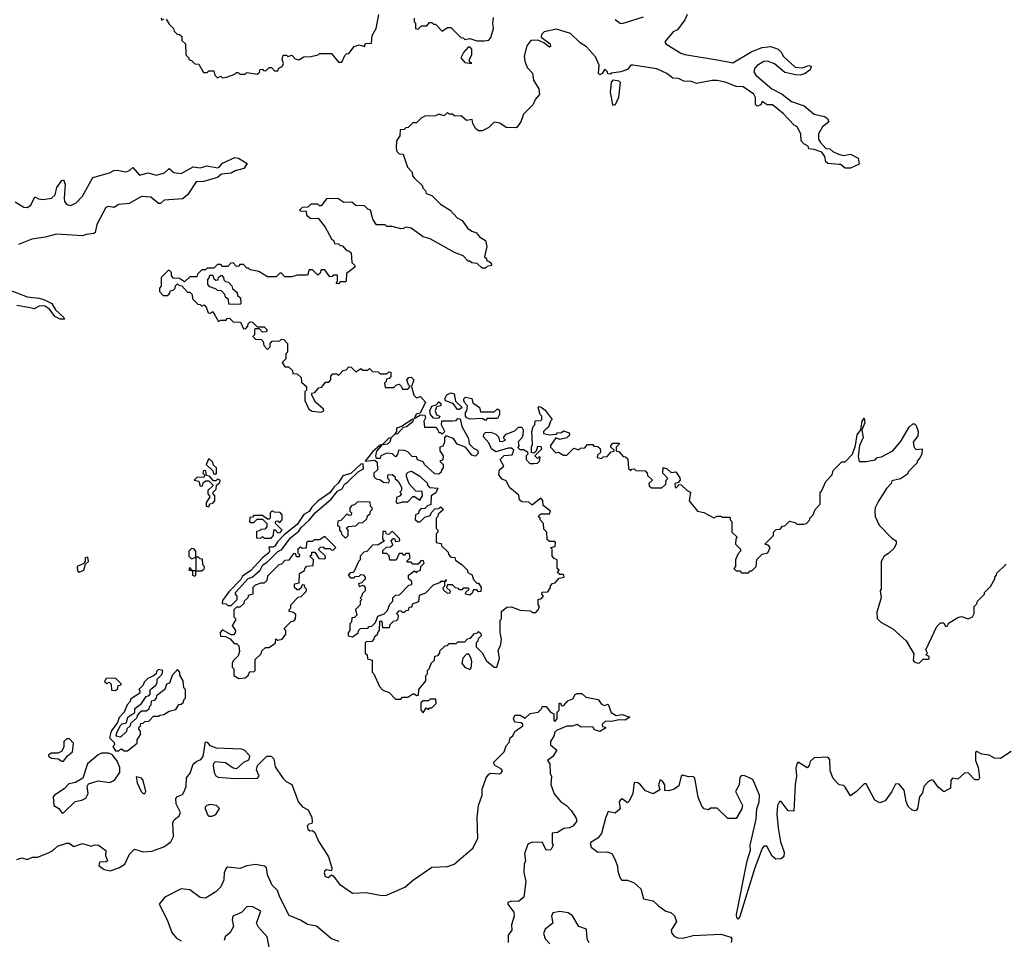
# Model space of a CAD drawing. Extents: x 2673234 to 2760940, y 830506 to 955455.
# Tile 59 of 62: x 2696582 to 2702274, y 935852 to 941165. Entities that reach past the tile are written whole.
import ezdxf

# ---------------------------------------------------------------- set-up
doc = ezdxf.new("R2010")
doc.units = 0

msp = doc.modelspace()

# ---------------------------------------------------------------- linework, layer by layer
at = {"layer": '0CON10XD'}
for points in [[(2697428.3, 941168.3), (2697445, 941140), (2697470, 941115), (2697475, 941100), (2697491.7, 941081.7), (2697505, 941080), (2697518.3, 941068.3), (2697520, 941045), (2697540, 941025), (2697543, 940963), (2697560, 940945), (2697560, 940935), (2697575, 940930), (2697595, 940910), (2697618.3, 940908.3), (2697645, 940860), (2697665, 940860), (2697675, 940870), (2697705, 940870), (2697710, 940845), (2697725, 940830), (2697745, 940840), (2697755, 940830), (2697777, 940833), (2697825, 940850), (2697835, 940860), (2697845, 940860), (2697855, 940850), (2697885, 940850), (2697895, 940860), (2697955, 940850), (2697968.3, 940861.7), (2697971.7, 940878.3), (2697985, 940880), (2697991.7, 940871.7), (2698005, 940870), (2698025, 940890), (2698038.3, 940888.3), (2698055, 940870), (2698075, 940870), (2698080, 940885), (2698100, 940895), (2698107, 940913), (2698100, 940935), (2698105, 940960), (2698125, 940960), (2698132.5, 940952.5), (2698155, 940960), (2698175, 940940), (2698195, 940932.5), (2698225, 940950), (2698265, 940952.5), (2698307.5, 940962.5), (2698315, 940970), (2698385, 940970), (2698425, 940920), (2698445, 940920), (2698461.7, 940958.3), (2698471.7, 940968.3), (2698485, 940970), (2698515, 941010), (2698545, 941020), (2698575, 941010), (2698581.7, 941028.3), (2698615, 941030), (2698620, 941075), (2698642.5, 941115), (2698658, 941195)], [(2700440, 941195), (2700426.7, 941165), (2700385, 941107.5), (2700360, 941095), (2700317.5, 941045), (2700312.5, 941035), (2700317.5, 941025), (2700405, 940972.5), (2700427.5, 940965), (2700625, 940930.6), (2700705, 940916.7), (2700815, 940981.2), (2700875, 941004), (2700925, 941010), (2700967.5, 940995), (2700986.1, 940976.1), (2700996.2, 940955), (2701065, 940891.9), (2701105, 940887.8), (2701145, 940900), (2701157.1, 940897.1), (2701152.5, 940875), (2701123.8, 940855), (2701095, 940845.6), (2701066.4, 940846.4), (2701005, 940860), (2700945, 940910.8), (2700905, 940926.5), (2700885, 940923.3), (2700845, 940900.6), (2700831.4, 940885), (2700826, 940865), (2700838.8, 940845), (2700930, 940765), (2700990, 940735), (2701045, 940692.5), (2701117.1, 940667.1), (2701175, 940620), (2701235, 940606.7), (2701252.5, 940595), (2701260, 940575), (2701223.6, 940546.4), (2701200, 940505), (2701200, 940475), (2701212.5, 940455), (2701241.7, 940421.7), (2701265, 940420), (2701283, 940403), (2701315, 940387.5), (2701345, 940380), (2701385, 940387.5), (2701430, 940365), (2701435, 940330), (2701385, 940307.5), (2701355, 940307.5), (2701328.3, 940328.3), (2701318.3, 940328.3), (2701254.2, 940334.2), (2701243.3, 940345), (2701236.7, 940375), (2701219.3, 940399.3), (2701175, 940416.2), (2701145, 940420), (2701140, 940435), (2701115, 940447.5), (2701100, 940465), (2701097.5, 940505), (2701076.4, 940546.4), (2701060, 940555), (2700995, 940622.5), (2700935, 940672.5), (2700903, 940673), (2700875, 940692.5), (2700866, 940674), (2700845, 940666.2), (2700835.9, 940675.9), (2700836.7, 940715), (2700826.7, 940735), (2700765, 940777.1), (2700725, 940780), (2700660, 940805), (2700613.9, 940813.9), (2700585, 940814), (2700495, 940796.7), (2700465, 940808.8), (2700420.7, 940810.7), (2700390, 940825), (2700358.3, 940828.3), (2700322.5, 940855), (2700265, 940882), (2700126.7, 940903.3), (2700115, 940902.5), (2700095, 940876.7), (2700056.4, 940863.6), (2700003, 940857), (2699995, 940850), (2699981.7, 940851.7), (2699980, 940865), (2699965, 940880), (2699950, 940855), (2699935, 940847.5), (2699927.5, 940855), (2699932.3, 940902.3), (2699910.5, 940950.5), (2699858.3, 941008.3), (2699822.5, 941032.5), (2699766.7, 941085), (2699685, 941110), (2699615, 941095.6), (2699599.3, 941080.7)], [(2697400, 941175), (2697401.7, 941161.7), (2697415, 941170)], [(2698862.5, 941175), (2698863, 941153), (2698870, 941145), (2698870, 941115), (2698885, 941110), (2698905, 941130), (2698935, 941130), (2698951.7, 941148.3), (2698965, 941150), (2698975, 941140), (2698985, 941140), (2699025, 941100), (2699055, 941120), (2699075, 941120), (2699131.7, 941061.7), (2699145, 941060), (2699155, 941050), (2699185, 941057.5), (2699223.9, 941043.9), (2699266.7, 941043.3), (2699295, 941047.5), (2699305, 941062.5), (2699320.8, 941115), (2699317.1, 941145), (2699321.1, 941178.9)], [(2700025, 941166.7), (2700052.5, 941145), (2700065, 941143.8), (2700188.6, 941181.4)], [(2699599.3, 941080.7), (2699596, 941065), (2699648.8, 941025), (2699650, 941010), (2699645, 941006.7), (2699611.4, 941031.4), (2699576.7, 941046.7), (2699536.7, 941045), (2699513.1, 941015), (2699499.2, 940955), (2699502, 940925), (2699515, 940890), (2699547, 940857), (2699552.5, 940815), (2699583.3, 940765), (2699586.4, 940733.6), (2699562.5, 940705), (2699550, 940675), (2699495, 940620), (2699480, 940575), (2699455, 940540), (2699395, 940543.3), (2699357, 940567), (2699325, 940572.5), (2699295, 940542.5), (2699256.4, 940523.6), (2699235, 940523.3), (2699218.8, 940535), (2699202.5, 940565), (2699198.3, 940588.3), (2699165, 940582.5), (2699135, 940610), (2699098.3, 940608.3), (2699085, 940620), (2699065, 940620), (2699055, 940630), (2699035, 940610), (2699005, 940620), (2698985, 940610), (2698925, 940607.5), (2698903, 940597), (2698875, 940570), (2698855, 940570), (2698828.3, 940541.7), (2698815, 940540), (2698805, 940530), (2698781.7, 940528.3), (2698780, 940495), (2698760, 940465), (2698757.5, 940425), (2698763, 940403), (2698775, 940390), (2698798.3, 940388.3), (2698823, 940313), (2698850, 940285), (2698853, 940263), (2698861.7, 940251.7), (2698910, 940205), (2698910, 940195), (2698927, 940177), (2698931.7, 940161.7), (2698965, 940150), (2699015, 940100), (2699070, 940065), (2699110.7, 940020.7), (2699140, 940005), (2699170.7, 939960.7), (2699195, 939942.5), (2699223, 939933), (2699240.7, 939910.7), (2699275, 939890), (2699282.5, 939855), (2699270, 939795), (2699280, 939785), (2699281.7, 939771.7), (2699295, 939770), (2699308.3, 939758.3), (2699310, 939745), (2699285, 939740), (2699275, 939730), (2699255, 939730), (2699227, 939757), (2699195, 939760), (2699185, 939770), (2699175, 939770), (2699145, 939800), (2699095, 939820), (2698955, 939900), (2698915, 939910), (2698845, 939960), (2698815, 939967.5), (2698801.7, 939958.3), (2698785, 939957.5), (2698735, 939970), (2698705, 939970), (2698695, 939980), (2698645, 939980), (2698623, 940013), (2698610, 940065), (2698595, 940070), (2698575, 940090), (2698525, 940092.5), (2698501.7, 940111.7), (2698455, 940110), (2698421.7, 940131.7), (2698355, 940130), (2698325, 940090), (2698315, 940090), (2698305, 940100), (2698265, 940100), (2698248.3, 940081.7), (2698215, 940080), (2698200, 940065), (2698205, 940060), (2698238.3, 940058.3), (2698240, 940035), (2698265, 940017.5), (2698308.3, 940018.3), (2698347, 939967), (2698385, 939900), (2698398.3, 939888.3), (2698401.7, 939871.7), (2698425, 939870), (2698435, 939860), (2698448.3, 939858.3), (2698471.7, 939831.7), (2698485, 939830), (2698498.3, 939818.3), (2698502.5, 939762.5), (2698520, 939745), (2698520, 939735), (2698471.7, 939698.3), (2698470, 939655), (2698465, 939650), (2698435, 939650), (2698425, 939640), (2698411.7, 939641.7), (2698420, 939655), (2698418.3, 939688.3), (2698395, 939690), (2698388.3, 939681.7), (2698375, 939680), (2698345, 939720), (2698325, 939720), (2698318.3, 939701.7), (2698305, 939690), (2698275, 939720), (2698255, 939720), (2698245, 939690), (2698185, 939690), (2698155, 939680), (2698115, 939680), (2698095, 939700), (2698085, 939700), (2698065, 939680), (2698015, 939680), (2697965, 939710), (2697915, 939720), (2697905, 939730), (2697895, 939730), (2697875, 939750), (2697855, 939750), (2697848.3, 939741.7), (2697835, 939740), (2697815, 939760), (2697801.7, 939758.3), (2697785, 939740), (2697755, 939740), (2697745, 939750), (2697725, 939750), (2697705, 939730), (2697665, 939730), (2697655, 939720), (2697635, 939720), (2697610, 939695), (2697605, 939680), (2697565, 939680), (2697535, 939650), (2697505, 939670), (2697471.7, 939671.7), (2697460, 939685), (2697460, 939705), (2697450, 939715), (2697441.7, 939718.3), (2697400, 939675), (2697400, 939625), (2697390, 939615), (2697390, 939595), (2697411.7, 939571.7), (2697438.3, 939571.7), (2697450, 939585), (2697451.7, 939598.3), (2697468.3, 939601.7), (2697480, 939615), (2697481.7, 939628.3), (2697495, 939640), (2697501.7, 939631.7), (2697518.3, 939628.3), (2697551.7, 939591.7), (2697565, 939590), (2697578.3, 939578.3), (2697581.7, 939551.7), (2697611.7, 939521.7), (2697625, 939520), (2697635, 939510), (2697648.3, 939518.3), (2697660, 939505), (2697671.7, 939471.7), (2697685, 939470), (2697698.3, 939478.3), (2697731.7, 939421.7), (2697745, 939430), (2697775, 939430), (2697781.7, 939438.3), (2697795, 939440), (2697815, 939420), (2697858.3, 939418.3), (2697875, 939380), (2697888.3, 939381.7), (2697900, 939395), (2697901.7, 939408.3), (2697915, 939420), (2697928.3, 939418.3), (2697955, 939390), (2697995, 939390), (2698010, 939375), (2698008.3, 939361.7), (2697985, 939360), (2697968.3, 939378.3), (2697945, 939380), (2697940, 939375), (2697940, 939345), (2697930, 939335), (2697945, 939320), (2697978.3, 939318.3), (2697990, 939305), (2697993, 939283), (2698015, 939260), (2698030, 939275), (2698030, 939295), (2698041.7, 939308.3), (2698085, 939310), (2698095, 939320), (2698108.3, 939318.3), (2698130, 939295), (2698130, 939245), (2698120, 939235), (2698120, 939205), (2698100, 939185), (2698115, 939160), (2698135, 939160), (2698158.3, 939138.3), (2698161.7, 939121.7), (2698185, 939120), (2698208.3, 939098.3), (2698211.7, 939071.7), (2698240, 939045), (2698240, 939025), (2698230, 939015), (2698230, 938965), (2698252.5, 938915), (2698273, 938903), (2698325, 938897.5), (2698340, 938905), (2698337.5, 938915), (2698292.5, 938955), (2698270, 938995), (2698271.7, 939008.3), (2698288.3, 939011.7), (2698311.7, 939038.3), (2698328.3, 939041.7), (2698350, 939070), (2698368.3, 939071.7), (2698380, 939085), (2698380, 939105), (2698391.7, 939118.3), (2698415, 939120), (2698425, 939110), (2698451.7, 939138.3), (2698468.3, 939141.7), (2698485, 939160), (2698498.3, 939158.3), (2698525, 939130), (2698555, 939150), (2698565, 939140), (2698595, 939140), (2698605, 939150), (2698621.7, 939131.7), (2698655, 939130), (2698665, 939120), (2698705, 939120), (2698715, 939130), (2698728.3, 939128.3), (2698727, 939103), (2698718.3, 939091.7), (2698701.7, 939088.3), (2698700, 939075), (2698690, 939065), (2698695, 939040), (2698745, 939040), (2698760, 939055), (2698775, 939060), (2698790, 939045), (2698795, 939030), (2698825, 939030), (2698840, 939045), (2698830, 939055), (2698820, 939085), (2698831.7, 939098.3), (2698845, 939100), (2698860, 939085), (2698847.5, 939045), (2698860, 938995), (2698875, 938980), (2698898.3, 938988.3), (2698927.5, 938955), (2698897.5, 938892.5), (2698873.6, 938886.4), (2698861.7, 938861.7), (2698898.3, 938881.7), (2698925, 938880), (2698927.5, 938865), (2698917.5, 938845), (2698921.7, 938811.7), (2698985, 938810), (2699000, 938795), (2699005, 938780), (2699015, 938780), (2699025, 938770), (2699040, 938785), (2699020, 938825), (2699021.7, 938848.3), (2699085, 938847.5), (2699105, 938850), (2699115, 938860), (2699128.3, 938858.3), (2699137.5, 938815), (2699177.5, 938745), (2699180, 938715), (2699205, 938690), (2699228.3, 938678.3), (2699231.7, 938658.3), (2699217.5, 938642.5), (2699195, 938650), (2699160, 938695), (2699111.7, 938711.7), (2699090, 938745), (2699045, 938760), (2699038.3, 938751.7), (2699037.5, 938725), (2699028.3, 938701.7), (2699010, 938695), (2699010, 938675), (2699030, 938645), (2699028.3, 938621.7), (2699010, 938615), (2699030, 938595), (2699030, 938575), (2699020, 938565), (2699018.3, 938551.7), (2699005, 938540), (2698981.7, 938541.7), (2698923.6, 938593.6), (2698915, 938610), (2698881.7, 938621.7), (2698875, 938640), (2698851.7, 938641.7), (2698825, 938667.5), (2698806.4, 938676.4), (2698771.7, 938678.3), (2698767, 938653), (2698755, 938640), (2698737, 938657), (2698705, 938660), (2698670, 938645), (2698665, 938630), (2698645, 938630), (2698640, 938645), (2698647.5, 938672.5), (2698680, 938710), (2698710, 938715), (2698725, 938730), (2698730, 938750), (2698750, 938770), (2698767.5, 938775), (2698800, 938810), (2698817.5, 938815), (2698855, 938843.3), (2698860, 938855), (2698855, 938857.5), (2698790, 938815)], [(2699195, 940912.5), (2699182.5, 940922.5), (2699182.5, 940935), (2699196, 940965), (2699196.2, 940995), (2699186.1, 941006.1), (2699175, 941007.5), (2699147.5, 940975), (2699132.5, 940945), (2699155, 940917.5), (2699195, 940912.5)], [(2700015, 940670), (2700011.2, 940675), (2699998, 940745), (2700002.5, 940805), (2700015, 940817.5), (2700045, 940812.5), (2700052.5, 940805), (2700044, 940715), (2700025, 940672.5), (2700015, 940670)], [(2696555, 940112.5), (2696605, 940082.5), (2696625, 940080.7), (2696646.5, 940093.5), (2696668.3, 940141.7), (2696690.6, 940130.6), (2696716.9, 940126.9), (2696765, 940133.8), (2696786.6, 940153.4), (2696797.1, 940195), (2696825, 940235.8), (2696835, 940240), (2696845.3, 940215.3), (2696837.9, 940135), (2696841.1, 940115), (2696855, 940096.9), (2696875, 940091.6), (2696905.7, 940104.3), (2696945, 940146.2), (2697005, 940253.8), (2697100.4, 940279.6), (2697125, 940294.5), (2697145, 940296.7), (2697195, 940286.7), (2697215.9, 940294.1), (2697235, 940311.2), (2697275, 940267.5), (2697325, 940280), (2697373.4, 940266.6), (2697419.8, 940280.2), (2697445, 940306), (2697472.9, 940282.9), (2697515, 940277.3), (2697585, 940315.6), (2697625, 940309.4), (2697665, 940321.4), (2697725, 940310), (2697735.9, 940314.1), (2697755, 940336.2), (2697825, 940369.2), (2697847.5, 940365), (2697897.5, 940335), (2697876.7, 940305), (2697828.3, 940291.7), (2697805, 940278.8), (2697747.7, 940272.3), (2697725, 940253.3), (2697645, 940230), (2697601.7, 940228.3), (2697553.8, 940155), (2697525, 940131.2), (2697417.3, 940122.7), (2697395, 940103.8), (2697385, 940102.9), (2697339.2, 940139.2), (2697286.6, 940143.4), (2697215, 940104.1), (2697155, 940098.2), (2697125, 940080), (2697095, 940086.4), (2697079.4, 940080.6), (2697028.2, 939981.8), (2697017.3, 939935), (2697010.4, 939929.6), (2696965.6, 939924.4), (2696945, 939915.9), (2696795, 939925.7), (2696728.2, 939908.2), (2696652.6, 939897.4), (2696575, 939866.9)], [(2697855, 939520), (2697791.7, 939521.7), (2697788.3, 939548.3), (2697771.7, 939561.7), (2697768.3, 939578.3), (2697748.3, 939598.3), (2697725, 939600), (2697718.3, 939608.3), (2697681.7, 939621.7), (2697670, 939635), (2697670, 939665), (2697680, 939675), (2697681.7, 939688.3), (2697698.3, 939688.3), (2697701.7, 939671.7), (2697715, 939660), (2697728.3, 939661.7), (2697731.7, 939678.3), (2697748.3, 939688.3), (2697760, 939675), (2697761.7, 939661.7), (2697771.7, 939651.7), (2697788.3, 939648.3), (2697808.3, 939628.3), (2697811.7, 939611.7), (2697838.3, 939588.3), (2697841.7, 939571.7), (2697858.3, 939558.3), (2697860, 939525), (2697855, 939520)], [(2696505, 939609.3), (2696624, 939564), (2696693.7, 939556.3), (2696725, 939546.7), (2696767.8, 939525), (2696788.9, 939488.9), (2696837.5, 939445), (2696840, 939435), (2696815, 939434.6), (2696785, 939450), (2696753.2, 939493.2), (2696725, 939511.3), (2696695, 939509.7), (2696665, 939493.8), (2696633.1, 939503.1), (2696565, 939514.7)], [(2699125, 938912.5), (2699113.6, 938913.6), (2699088.3, 938948.3), (2699043.6, 938963.6), (2699040, 938975), (2699051.4, 938998.6), (2699075, 939008.8), (2699093.3, 939003.3), (2699101.7, 938961.7), (2699140, 938925), (2699125, 938912.5)], [(2699275, 938850), (2699255, 938860), (2699185, 938856.7), (2699167.5, 938865), (2699160, 938875), (2699160, 938895), (2699167.5, 938905), (2699170, 938935), (2699152.5, 938952.5), (2699150, 938965), (2699150, 938975), (2699160, 938985), (2699196.7, 938976.7), (2699201.7, 938951.7), (2699240, 938925), (2699245, 938900), (2699325, 938900), (2699345, 938917.5), (2699355, 938910), (2699356.4, 938883.6), (2699345, 938860), (2699285, 938860), (2699275, 938850)], [(2698790, 938815), (2698760, 938805), (2698760, 938785), (2698750, 938770), (2698730, 938750), (2698715, 938747.5), (2698680, 938710), (2698665, 938707.5), (2698620.7, 938669.3), (2698580, 938615), (2698635, 938620), (2698648.3, 938608.3), (2698650, 938565), (2698630, 938545), (2698630, 938525), (2698643, 938513), (2698667, 938507), (2698683, 938493), (2698715, 938490), (2698720, 938505), (2698710, 938515), (2698710, 938535), (2698735, 938537.5), (2698750, 938525), (2698751.7, 938511.7), (2698769.3, 938499.3), (2698790, 938465), (2698790, 938445), (2698780, 938435), (2698790, 938425), (2698778.3, 938411.7), (2698760, 938405), (2698758.3, 938378.3), (2698765, 938370), (2698795, 938380), (2698825, 938380), (2698855, 938410), (2698865, 938410), (2698895, 938390), (2698910, 938415), (2698908.3, 938438.3), (2698871.7, 938441.7), (2698833, 938483), (2698817.5, 938525), (2698818.3, 938541.7), (2698828.3, 938551.7), (2698847, 938557), (2698895, 938527.5), (2698940, 938485), (2698940, 938475), (2698951.7, 938461.7), (2698998.3, 938458.3), (2698988.3, 938431.7), (2698960, 938415), (2698958.3, 938361.7), (2698941.7, 938358.3), (2698925, 938340), (2698901.7, 938338.3), (2698890, 938325), (2698888.3, 938311.7), (2698870, 938305), (2698868.3, 938278.3), (2698883, 938263), (2698897, 938263), (2698925, 938290), (2698955, 938300), (2698961.7, 938318.3), (2698981.7, 938338.3), (2699005, 938340), (2699015, 938350), (2699028.3, 938338.3), (2699028.3, 938331.7), (2699001.7, 938308.3), (2699000, 938295), (2698990, 938285), (2698990, 938225), (2699000, 938215), (2699000, 938205), (2698990, 938195), (2698990, 938145), (2699018.3, 938138.3), (2699020, 938125), (2699058.3, 938088.3), (2699060, 938075), (2699075, 938060), (2699098.3, 938058.3), (2699101.7, 938041.7), (2699140, 938015), (2699170, 937985), (2699170, 937975), (2699180, 937965), (2699195, 937960), (2699205, 937930), (2699225, 937910), (2699235, 937910), (2699250, 937885), (2699248.3, 937861.7), (2699235, 937860), (2699225, 937870), (2699205, 937870), (2699198.3, 937851.7), (2699185, 937840), (2699160, 937845), (2699161.7, 937858.3), (2699180, 937875), (2699175, 937880), (2699145, 937880), (2699138.3, 937871.7), (2699125, 937870), (2699118.3, 937878.3), (2699101.7, 937881.7), (2699085, 937900), (2699055, 937900), (2699050, 937885), (2699070, 937865), (2699068.3, 937851.7), (2699055, 937850), (2699031.7, 937871.7), (2699030, 937885), (2699040, 937895), (2699040, 937920), (2699050, 937925), (2699045, 937930), (2699040, 937920), (2699015, 937920), (2699008.3, 937911.7), (2698971.7, 937898.3), (2698928.3, 937851.7), (2698891.7, 937838.3), (2698888.3, 937801.7), (2698851.7, 937788.3), (2698848.3, 937771.7), (2698831.7, 937768.3), (2698828.3, 937751.7), (2698815, 937750), (2698805, 937740), (2698795, 937740), (2698785, 937750), (2698771.7, 937748.3), (2698760, 937735), (2698770, 937725), (2698768.3, 937701.7), (2698758.3, 937691.7), (2698741.7, 937688.3), (2698721.7, 937668.3), (2698718.3, 937651.7), (2698681.7, 937651.7), (2698678.3, 937688.3), (2698661.7, 937688.3), (2698660, 937635), (2698650, 937625), (2698648.3, 937611.7), (2698631.7, 937598.3), (2698630, 937585), (2698618.3, 937571.7), (2698585, 937570), (2698580, 937565), (2698580, 937505), (2698590, 937495), (2698591.7, 937471.7), (2698620, 937465), (2698620, 937395), (2698630, 937385), (2698661.7, 937311.7), (2698681.7, 937291.7), (2698718.3, 937278.3), (2698755, 937240), (2698785, 937240), (2698795, 937250), (2698825, 937250), (2698855, 937270), (2698865, 937270), (2698875, 937260), (2698888.3, 937261.7), (2698890, 937295), (2698930, 937345), (2698930, 937375), (2698940, 937385), (2698940, 937405), (2698950, 937415), (2698961.7, 937448.3), (2698980, 937465), (2698981.7, 937488.3), (2698998.3, 937491.7), (2699010, 937505), (2699011.7, 937518.3), (2699041.7, 937548.3), (2699055, 937550), (2699065, 937560), (2699105, 937560), (2699115, 937570), (2699155, 937570), (2699171.7, 937588.3), (2699188.3, 937591.7), (2699211.7, 937618.3), (2699225, 937620), (2699235, 937630), (2699248.3, 937618.3), (2699250, 937605), (2699231.7, 937588.3), (2699230, 937575), (2699220, 937565), (2699221.7, 937541.7), (2699256.1, 937506.1), (2699280.5, 937460.5), (2699325, 937423.3), (2699340, 937425), (2699356.7, 937475), (2699348.3, 937521.7), (2699361.7, 937548.3), (2699367.5, 937585), (2699360, 937625), (2699360, 937695), (2699367.5, 937702.5), (2699367.5, 937745), (2699398.3, 937771.7), (2699425, 937772.5), (2699475, 937752.5), (2699535, 937750), (2699545, 937740), (2699565, 937740), (2699580, 937755), (2699587.5, 937775), (2699580, 937785), (2699580, 937815), (2699598.3, 937821.7), (2699610, 937835), (2699600, 937845), (2699601.7, 937858.3), (2699635, 937860), (2699650, 937885), (2699650, 937895), (2699661.7, 937908.3), (2699678.3, 937911.7), (2699701.7, 937938.3), (2699730, 937945), (2699725, 937960), (2699705, 937960), (2699691.7, 937971.7), (2699700, 937985), (2699690, 937995), (2699690, 938045), (2699671.7, 938051.7), (2699660, 938065), (2699660, 938105), (2699650, 938115), (2699678.3, 938121.7), (2699680, 938145), (2699675, 938150), (2699645, 938150), (2699631.7, 938161.7), (2699630, 938205), (2699611.7, 938221.7), (2699610, 938255), (2699590, 938275), (2699590, 938285), (2699580, 938295), (2699595, 938310), (2699645, 938310), (2699650, 938325), (2699607.5, 938357.5), (2699606.7, 938386.7), (2699595, 938400), (2699545, 938360), (2699525, 938377.5), (2699485, 938380), (2699471.7, 938391.7), (2699468.3, 938418.3), (2699415, 938460), (2699395, 938500), (2699370.7, 938510.7), (2699352.5, 938535), (2699356.4, 938563.6), (2699380, 938585), (2699360, 938625), (2699383, 938647), (2699428.3, 938651.7), (2699438.3, 938678.3), (2699425, 938690), (2699405, 938690), (2699335, 938667.5), (2699310, 938685), (2699295, 938720), (2699263.3, 938755), (2699265, 938770), (2699275, 938780), (2699305, 938782.5), (2699335, 938770), (2699350, 938755), (2699355, 938730), (2699371.7, 938728.3), (2699390, 938735), (2699380, 938745), (2699380, 938755), (2699395, 938770), (2699445, 938790), (2699465, 938810), (2699485, 938810), (2699492.5, 938795), (2699490, 938765), (2699485, 938750), (2699463, 938727), (2699466.7, 938703.3), (2699462.5, 938692.5), (2699472.5, 938682.5), (2699495, 938682.5), (2699518.3, 938668.3), (2699520, 938655), (2699510, 938645), (2699510, 938625), (2699531.7, 938601.7), (2699555, 938600), (2699575, 938602.5), (2699587.5, 938615), (2699590, 938635), (2699585, 938640), (2699575, 938630), (2699560, 938645), (2699600, 938685), (2699597, 938697), (2699575, 938700), (2699568.3, 938671.7), (2699555, 938660), (2699540, 938665), (2699540, 938695), (2699547.5, 938712.5), (2699543.3, 938786.7), (2699550, 938815), (2699560, 938825), (2699561.7, 938848.3), (2699595, 938850), (2699600, 938855), (2699600, 938875), (2699590, 938885), (2699580, 938925), (2699585, 938930), (2699597, 938927), (2699619.3, 938909.3), (2699660, 938855), (2699650, 938845), (2699638.3, 938811.7), (2699620, 938795), (2699610, 938785), (2699610, 938775), (2699645, 938767.5), (2699685, 938770), (2699691.7, 938778.3), (2699715, 938780), (2699725, 938790), (2699758.3, 938778.3), (2699760, 938765), (2699745, 938750), (2699705, 938740), (2699681.7, 938748.3), (2699650, 938705), (2699650, 938695), (2699681.7, 938661.7), (2699697, 938667), (2699725, 938650), (2699745, 938650), (2699785, 938690), (2699815, 938680), (2699825, 938690), (2699848.3, 938691.7), (2699865, 938710), (2699895, 938710), (2699901.7, 938701.7), (2699925, 938700), (2699938.3, 938688.3), (2699940, 938665), (2699921.7, 938648.3), (2699920, 938635), (2699945, 938630), (2699955, 938640), (2699978.3, 938641.7), (2700001.7, 938668.3), (2700018.3, 938671.7), (2700018.3, 938678.3), (2700000, 938695), (2700000, 938705), (2700011.7, 938718.3), (2700048.3, 938718.3), (2700048.3, 938711.7), (2700030, 938695), (2700030, 938675), (2700048.3, 938668.3), (2700071.7, 938641.7), (2700085, 938640), (2700098.3, 938628.3), (2700101.7, 938571.7), (2700115, 938560), (2700121.7, 938568.3), (2700135, 938570), (2700145, 938560), (2700198.3, 938558.3), (2700210, 938545), (2700211.7, 938531.7), (2700240, 938505), (2700220, 938485), (2700221.7, 938471.7), (2700235, 938460), (2700295, 938460), (2700318.3, 938481.7), (2700320, 938505), (2700330, 938515), (2700300, 938545), (2700301.7, 938578.3), (2700325, 938570), (2700348.3, 938548.3), (2700375, 938552.5), (2700398.3, 938518.3), (2700400, 938505), (2700388.3, 938491.7), (2700370, 938485), (2700371.7, 938461.7), (2700378.3, 938461.7), (2700395, 938480), (2700407, 938477), (2700440, 938445), (2700460, 938435), (2700452.5, 938385), (2700500, 938325), (2700537, 938317), (2700595, 938287.5), (2700615, 938297.5), (2700635, 938297.5), (2700645, 938290), (2700685, 938290), (2700690, 938285), (2700690, 938275), (2700700, 938265), (2700700, 938205), (2700730, 938175), (2700722.5, 938165), (2700720, 938135), (2700750, 938105), (2700750, 938095), (2700733, 938077), (2700720, 938045), (2700720, 938005), (2700710, 937995), (2700725, 937980), (2700745, 937980), (2700755, 937970), (2700795, 937970), (2700805, 937980), (2700815, 937980), (2700840, 938005), (2700843.6, 938046.4), (2700875, 938077.5), (2700907.5, 938085), (2700920, 938115), (2700908.3, 938128.3), (2700890, 938135), (2700940, 938185)], [(2699005, 938860), (2698973.6, 938863.6), (2698957.5, 938885), (2698953.3, 938905), (2698965, 938932.5), (2698990, 938940), (2699005, 938956.7), (2699017, 938947), (2699016.2, 938933.8), (2698991.7, 938928.3), (2698983.3, 938905), (2698991.7, 938881.7), (2699010, 938875), (2699005, 938860)], [(2700940, 938185), (2700940, 938205), (2700955, 938220), (2700978.3, 938221.7), (2700991.7, 938238.3), (2701005, 938240), (2701033, 938267), (2701065, 938260), (2701075, 938250), (2701115, 938250), (2701130, 938255), (2701150, 938275), (2701150, 938285), (2701170, 938305), (2701180, 938335), (2701210, 938365), (2701210, 938435), (2701218.3, 938441.7), (2701243, 938497), (2701280, 938535), (2701285, 938560), (2701335, 938610), (2701355, 938610), (2701396.7, 938655), (2701414.1, 938705.9), (2701423.6, 938766.4), (2701444, 938795), (2701452.5, 938845), (2701465, 938862.5), (2701467.1, 938835), (2701450, 938795), (2701458.2, 938751.8), (2701437.5, 938705), (2701429.3, 938640.7), (2701435, 938612.5), (2701475, 938612.5), (2701527, 938623), (2701540, 938635), (2701565, 938640), (2701630, 938675), (2701673.6, 938726.4), (2701725, 938810), (2701745, 938830), (2701755, 938830), (2701765, 938820), (2701776.7, 938785), (2701775, 938760), (2701747.5, 938725), (2701753.6, 938693.6), (2701765, 938682.5), (2701800, 938685), (2701797.5, 938655), (2701787, 938633), (2701770, 938615), (2701770, 938605), (2701720, 938555), (2701715, 938540), (2701675, 938512.5), (2701625, 938500), (2701620, 938485), (2701593.9, 938456.1), (2701546.4, 938383.6), (2701527.5, 938345), (2701526.4, 938323.6), (2701527.5, 938295), (2701550, 938245), (2701625, 938170), (2701650, 938155), (2701650, 938135), (2701635, 938110), (2701605, 938080), (2701580, 938065), (2701562.5, 938035), (2701562.5, 937875), (2701557.5, 937865), (2701562.5, 937825), (2701538.3, 937741.7), (2701540, 937705), (2701560, 937685), (2701630, 937645), (2701706.4, 937576.4), (2701751.7, 937501.7), (2701747.5, 937465), (2701752.5, 937455), (2701775, 937447.5), (2701785, 937450), (2701805, 937470), (2701835, 937470), (2701840, 937475), (2701840, 937485), (2701820, 937495), (2701830, 937505), (2701820, 937525), (2701885, 937660), (2701905, 937680), (2701925, 937680), (2701935, 937660), (2701947, 937663), (2701951.7, 937678.3), (2702005, 937711.2), (2702026.1, 937716.1), (2702065, 937702.5), (2702090, 937715), (2702100, 937735), (2702100, 937775), (2702115, 937790), (2702120, 937805), (2702160, 937845), (2702160, 937855), (2702195, 937890), (2702220, 937935), (2702220, 937945), (2702230, 937955), (2702230, 937965), (2702285, 938020)], [(2697715, 938540), (2697720, 938545), (2697720, 938575), (2697701.7, 938591.7), (2697698.3, 938608.3), (2697675, 938630), (2697660, 938595), (2697698.3, 938558.3), (2697701.7, 938541.7), (2697715, 938540)], [(2697805, 937780), (2697840, 937815), (2697840, 937835), (2697830, 937845), (2697830, 937855), (2697903.6, 937936.4), (2697926.4, 937943.6), (2697972.5, 937985), (2697987.5, 938015), (2698011.2, 938028.8), (2698075, 938093.3), (2698096.4, 938103.6), (2698148.3, 938171.7), (2698195, 938210), (2698208.3, 938231.7), (2698255, 938273.3), (2698292, 938318), (2698382.5, 938395), (2698418.3, 938441.7), (2698445.8, 938454.2), (2698458.8, 938481.2), (2698477.7, 938492.3), (2698540, 938555), (2698570, 938570), (2698568.3, 938598.3), (2698555, 938597.5), (2698497, 938543), (2698450.7, 938529.3), (2698423, 938487), (2698397.5, 938465), (2698376.4, 938433.6), (2698305, 938382.5), (2698270.7, 938349.3), (2698256, 938324), (2698223.6, 938306.4), (2698185, 938247.5), (2698111.7, 938188.3), (2698071.7, 938148.3), (2698057.7, 938122.3), (2698045, 938116.7), (2698021.7, 938118.3), (2698026.2, 938095), (2698021.2, 938085), (2697985, 938056.7), (2697917.7, 937982.3), (2697870.7, 937949.3), (2697859.5, 937930.5), (2697790.7, 937859.3), (2697755, 937810), (2697751.7, 937791.7), (2697775, 937790), (2697785, 937780), (2697805, 937780)], [(2697675, 938350), (2697681.7, 938368.3), (2697698.3, 938371.7), (2697710, 938385), (2697710, 938415), (2697700, 938425), (2697700, 938435), (2697718.3, 938451.7), (2697720, 938475), (2697738.3, 938491.7), (2697740, 938505), (2697725, 938510), (2697715, 938500), (2697701.7, 938501.7), (2697678.3, 938528.3), (2697661.7, 938531.7), (2697658.3, 938558.3), (2697645, 938560), (2697640, 938545), (2697650, 938535), (2697648.3, 938521.7), (2697605, 938520), (2697590, 938505), (2697618.3, 938498.3), (2697625, 938470), (2697638.3, 938471.7), (2697641.7, 938488.3), (2697655, 938500), (2697675, 938500), (2697698.3, 938478.3), (2697698.3, 938471.7), (2697670, 938445), (2697670, 938425), (2697680, 938415), (2697680, 938405), (2697660, 938375), (2697660, 938355), (2697675, 938350)], [(2698465, 938170), (2698480, 938185), (2698480, 938215), (2698471.7, 938228.3), (2698482.5, 938237.5), (2698525, 938240), (2698541.7, 938258.3), (2698565, 938260), (2698588.3, 938281.7), (2698591.7, 938298.3), (2698608.3, 938311.7), (2698610, 938325), (2698620, 938335), (2698620, 938345), (2698610, 938355), (2698608.3, 938378.3), (2698535, 938380), (2698518.3, 938361.7), (2698501.7, 938358.3), (2698490, 938345), (2698490, 938325), (2698500, 938315), (2698498.3, 938301.7), (2698485, 938300), (2698475, 938310), (2698438.3, 938271.7), (2698421.7, 938268.3), (2698420, 938245), (2698430, 938235), (2698430, 938215), (2698440, 938205), (2698441.7, 938191.7), (2698465, 938170)], [(2698035, 938170), (2698050, 938185), (2698051.7, 938218.3), (2698058.3, 938218.3), (2698075, 938200), (2698088.3, 938201.7), (2698100, 938215), (2698060, 938255), (2698061.7, 938268.3), (2698075, 938270), (2698085, 938260), (2698100, 938275), (2698100, 938305), (2698088.3, 938318.3), (2698055, 938320), (2698041.7, 938328.3), (2698030, 938315), (2698030, 938285), (2698025, 938280), (2698015, 938280), (2697985, 938300), (2697935, 938300), (2697928.3, 938291.7), (2697911.7, 938288.3), (2697910, 938265), (2697915, 938260), (2697935, 938260), (2697955, 938280), (2697985, 938280), (2698010, 938255), (2698010, 938235), (2697998.3, 938221.7), (2697975, 938220), (2697968.3, 938211.7), (2697951.7, 938208.3), (2697951.7, 938171.7), (2697975, 938170), (2697985, 938180), (2697995, 938170), (2698035, 938170)], [(2697848.3, 937358.3), (2697885, 937362.5), (2697902.5, 937375), (2697911.7, 937398.3), (2697935, 937397.5), (2697942.5, 937405), (2697942.5, 937467.5), (2697978.3, 937501.7), (2697981.7, 937518.3), (2698002.5, 937537.5), (2698021.7, 937538.3), (2698050, 937555), (2698060, 937565), (2698061.7, 937588.3), (2698075, 937580), (2698100, 937585), (2698120, 937615), (2698120, 937635), (2698111.7, 937648.3), (2698151.7, 937688.3), (2698168.3, 937691.7), (2698177, 937703), (2698178.3, 937728.3), (2698165, 937740), (2698140, 937745), (2698140, 937755), (2698150, 937765), (2698150, 937785), (2698191.7, 937828.3), (2698208.3, 937831.7), (2698238.3, 937861.7), (2698240, 937875), (2698230, 937885), (2698228.3, 937898.3), (2698215, 937900), (2698208.3, 937881.7), (2698195, 937870), (2698185, 937870), (2698170, 937885), (2698170, 937905), (2698198.3, 937911.7), (2698200, 937965), (2698228.3, 937981.7), (2698230, 937995), (2698241.7, 938008.3), (2698278.3, 938011.7), (2698280, 938045), (2698260, 938065), (2698270, 938075), (2698271.7, 938088.3), (2698288.3, 938088.3), (2698311.7, 938051.7), (2698345, 938050), (2698350, 938055), (2698348.3, 938068.3), (2698311.7, 938101.7), (2698311.7, 938108.3), (2698321.7, 938118.3), (2698335, 938120), (2698345, 938110), (2698375, 938110), (2698381.7, 938101.7), (2698395, 938100), (2698410, 938115), (2698345, 938180), (2698315, 938160), (2698285, 938160), (2698275, 938150), (2698245, 938150), (2698240, 938145), (2698238.3, 938111.7), (2698215, 938110), (2698205, 938117.5), (2698190, 938105), (2698190, 938085), (2698200, 938075), (2698198.3, 938061.7), (2698181.7, 938061.7), (2698178.3, 938078.3), (2698165, 938080), (2698138.3, 938041.7), (2698115, 938040), (2698095, 938020), (2698080, 938015), (2698015, 937950), (2698010, 937925), (2697995, 937910), (2697975, 937910), (2697943, 937897), (2697930, 937885), (2697930, 937845), (2697901.7, 937838.3), (2697900, 937825), (2697880, 937805), (2697878.3, 937791.7), (2697855, 937770), (2697835, 937770), (2697820, 937755), (2697820, 937715), (2697830, 937705), (2697830, 937695), (2697810, 937665), (2697830, 937635), (2697828.3, 937621.7), (2697818.3, 937611.7), (2697805, 937610), (2697755, 937640), (2697740, 937625), (2697743.3, 937603.3), (2697771.7, 937601.7), (2697798.3, 937588.3), (2697821.7, 937561.7), (2697835, 937560), (2697848.3, 937548.3), (2697852.5, 937515), (2697845, 937490), (2697815, 937460), (2697810, 937445), (2697810, 937425), (2697820, 937415), (2697820, 937375), (2697848.3, 937358.3)], [(2698505, 937600), (2698538.3, 937621.7), (2698540, 937635), (2698551.7, 937648.3), (2698595, 937650), (2698601.7, 937658.3), (2698618.3, 937661.7), (2698638.3, 937681.7), (2698651.7, 937718.3), (2698688.3, 937731.7), (2698708.3, 937751.7), (2698721.7, 937788.3), (2698740, 937805), (2698740, 937825), (2698755, 937840), (2698778.3, 937841.7), (2698831.7, 937898.3), (2698848.3, 937901.7), (2698848.3, 937918.3), (2698830, 937935), (2698830, 937955), (2698865, 937980), (2698875, 937970), (2698881.7, 937978.3), (2698898.3, 937981.7), (2698900, 938005), (2698920, 938025), (2698915, 938040), (2698901.7, 938038.3), (2698885, 938020), (2698855, 938020), (2698845, 938030), (2698821.7, 938031.7), (2698821.7, 938038.3), (2698840, 938055), (2698835, 938080), (2698815, 938080), (2698805, 938070), (2698795, 938080), (2698775, 938080), (2698758.3, 938041.7), (2698721.7, 938041.7), (2698718.3, 938068.3), (2698705, 938080), (2698681.7, 938081.7), (2698681.7, 938098.3), (2698701.7, 938118.3), (2698725, 938120), (2698738.3, 938131.7), (2698730, 938155), (2698741.7, 938168.3), (2698748.3, 938168.3), (2698755, 938150), (2698780, 938155), (2698778.3, 938168.3), (2698735, 938210), (2698715, 938190), (2698701.7, 938191.7), (2698698.3, 938208.3), (2698681.7, 938208.3), (2698680, 938165), (2698688.3, 938151.7), (2698655, 938130), (2698621.7, 938128.3), (2698588.3, 938091.7), (2698571.7, 938088.3), (2698550, 938065), (2698550, 938045), (2698540, 938035), (2698518.3, 937981.7), (2698508.3, 937971.7), (2698491.7, 937968.3), (2698480, 937955), (2698495, 937940), (2698515, 937940), (2698521.7, 937948.3), (2698545, 937950), (2698555, 937960), (2698568.3, 937958.3), (2698580, 937945), (2698578.3, 937931.7), (2698558.3, 937911.7), (2698540, 937905), (2698545, 937890), (2698568.3, 937898.3), (2698580, 937885), (2698580, 937865), (2698561.7, 937848.3), (2698560, 937835), (2698550, 937825), (2698560, 937815), (2698550, 937805), (2698550, 937785), (2698523, 937757), (2698530, 937725), (2698518.3, 937711.7), (2698501.7, 937708.3), (2698500, 937685), (2698490, 937675), (2698490, 937635), (2698480, 937625), (2698480, 937605), (2698505, 937600)], [(2697595, 937950), (2697600, 937955), (2697600, 937980), (2697635, 937980), (2697648.3, 937991.7), (2697650, 938005), (2697640, 938015), (2697638.3, 938048.3), (2697625, 938050), (2697615, 938060), (2697600, 938060), (2697600, 938095), (2697588.3, 938108.3), (2697575, 938110), (2697560, 938095), (2697560, 938065), (2697575, 938050), (2697600, 938060), (2697600, 937980), (2697580, 937980), (2697565, 938000), (2697560, 937985), (2697580, 937980), (2697580, 937955), (2697595, 937950)], [(2696925, 937973.3), (2696952.5, 937985), (2696961.7, 938018.3), (2696980, 938035), (2696975, 938060), (2696960, 938055), (2696960, 938035), (2696948.3, 938021.7), (2696913.3, 938005), (2696915, 937980), (2696925, 937973.3)], [(2699185, 937410), (2699191.7, 937418.3), (2699196.7, 937455), (2699192.5, 937475), (2699178.3, 937498.3), (2699165, 937500), (2699143.3, 937476.7), (2699137.5, 937445), (2699155, 937423.3), (2699185, 937410)], [(2697205, 936940), (2697260, 936985), (2697260, 937005), (2697280, 937035), (2697280, 937055), (2697270, 937065), (2697270, 937075), (2697280, 937085), (2697281.7, 937098.3), (2697295, 937100), (2697305, 937110), (2697328.3, 937111.7), (2697355, 937140), (2697385, 937140), (2697393, 937147), (2697415, 937150), (2697445, 937170), (2697485, 937180), (2697501.7, 937208.3), (2697515, 937210), (2697528.3, 937221.7), (2697530, 937235), (2697540, 937245), (2697540, 937295), (2697530, 937305), (2697527.5, 937345), (2697508.3, 937378.3), (2697507.5, 937395), (2697495, 937410), (2697462.5, 937375), (2697448.3, 937331.7), (2697430, 937325), (2697420, 937295), (2697371.7, 937258.3), (2697370, 937245), (2697358.3, 937231.7), (2697341.7, 937228.3), (2697340, 937205), (2697330, 937195), (2697328.3, 937181.7), (2697315, 937170), (2697285, 937170), (2697271.7, 937158.3), (2697260, 937145), (2697258.3, 937131.7), (2697221.7, 937098.3), (2697220, 937085), (2697201.7, 937068.3), (2697198.3, 937051.7), (2697165, 937020), (2697140, 937025), (2697142.5, 937045), (2697162.5, 937085), (2697173.8, 937096.2), (2697198.3, 937101.7), (2697207.5, 937135), (2697248.3, 937161.7), (2697247.5, 937185), (2697286.7, 937213.3), (2697312.5, 937255), (2697330, 937260), (2697337.5, 937272.5), (2697333.3, 937285), (2697337.5, 937295), (2697369.3, 937320.7), (2697376.7, 937333.3), (2697376.7, 937355), (2697406.2, 937383.8), (2697410, 937405), (2697385, 937410), (2697371.7, 937398.3), (2697370, 937385), (2697360, 937375), (2697321.7, 937358.3), (2697301.7, 937338.3), (2697295, 937320), (2697270, 937295), (2697277, 937287), (2697276.1, 937273.9), (2697221.7, 937238.3), (2697220, 937225), (2697203, 937207), (2697186.1, 937163.9), (2697157, 937133), (2697146.2, 937103.8), (2697111.2, 937055), (2697100, 937015), (2697128.3, 936988.3), (2697130, 936975), (2697120, 936965), (2697135, 936940), (2697155, 936940), (2697165, 936950), (2697175, 936950), (2697185, 936940), (2697205, 936940)], [(2697135, 937290), (2697148.3, 937301.7), (2697151.7, 937318.3), (2697168.3, 937321.7), (2697168.3, 937328.3), (2697135, 937360), (2697081.7, 937358.3), (2697071.7, 937341.7), (2697085, 937330), (2697098.3, 937338.3), (2697110, 937325), (2697111.7, 937291.7), (2697135, 937290)], [(2696565, 936312.5), (2696595, 936322.5), (2696625, 936313.3), (2696655, 936326.2), (2696685, 936326.2), (2696748.7, 936351.3), (2696773.3, 936365), (2696799.3, 936390.7), (2696855, 936408), (2696867.1, 936407.1), (2696895, 936388), (2696945, 936406), (2696995, 936390), (2697015, 936397.5), (2697036.4, 936396.4), (2697080, 936365), (2697077.5, 936335), (2697090, 936305), (2697081.7, 936298.3), (2697043, 936297), (2697038.3, 936278.3), (2697070, 936255), (2697105, 936247.5), (2697155, 936263.8), (2697190, 936285), (2697217.3, 936342.7), (2697245, 936373.3), (2697295, 936357.5), (2697345, 936360), (2697415, 936385.8), (2697455, 936414), (2697470.8, 936445), (2697467.5, 936525), (2697475, 936541.2), (2697503.8, 936565), (2697511.2, 936585), (2697486.9, 936635), (2697484.3, 936665), (2697495, 936677.5), (2697522.5, 936687.5), (2697532.9, 936705), (2697543.8, 936735), (2697546.1, 936783.9), (2697567.9, 936812.1), (2697585, 936864), (2697605, 936881.5), (2697629.9, 936890.1), (2697642.6, 936907.4), (2697655, 936992.5), (2697665, 936990), (2697681.1, 936971.1), (2697717.6, 936957.6), (2697865, 936952.5), (2697881.2, 936945), (2697908, 936915), (2697911.2, 936905), (2697905, 936887.5), (2697875, 936872.5), (2697835, 936837.5), (2697815, 936840), (2697771.7, 936871.7), (2697712.3, 936877.7), (2697702.3, 936867.7), (2697701.2, 936855), (2697705.9, 936815.9), (2697716.1, 936796.1), (2697728.8, 936788.8), (2697825, 936781.2), (2697957, 936783), (2697966.2, 936795), (2697950, 936830), (2697955.8, 936855), (2698011.1, 936908.9), (2698035, 936910), (2698050.6, 936895), (2698058.7, 936848.7), (2698103.1, 936783.1), (2698123.1, 936763.1), (2698155, 936746.7), (2698193.3, 936643.3), (2698217.2, 936617.2), (2698250.3, 936600.3), (2698270, 936555), (2698273, 936533), (2698270, 936520), (2698253, 936517), (2698243, 936507), (2698248.3, 936488.3), (2698258.3, 936478.3), (2698275, 936480), (2698288.6, 936468.6), (2698308.6, 936418.6), (2698368, 936328), (2698387.1, 936265), (2698385, 936247.5), (2698355, 936253.8), (2698345, 936246.7), (2698341.4, 936235), (2698348.8, 936215), (2698365, 936208), (2698385, 936223.3), (2698395, 936218.8), (2698430.2, 936170.2), (2698505, 936118.2), (2698585, 936122.5), (2698675.4, 936105.4), (2698703.3, 936106.7), (2698807.6, 936152.4), (2698858.6, 936195), (2698965, 936267.5), (2699055, 936271.5), (2699093.5, 936286.5), (2699201.5, 936378.5), (2699231.1, 936435), (2699225.8, 936555), (2699234.5, 936625.5), (2699255.9, 936684.1), (2699255, 936720), (2699278, 936785), (2699295, 936806.7), (2699305, 936812.5), (2699355, 936807.5), (2699367.5, 936815), (2699372.5, 936825), (2699367.5, 936835), (2699327, 936857), (2699323.8, 936875), (2699382.5, 936935), (2699395, 936970), (2699411.7, 936988.3), (2699417.5, 937015), (2699432.5, 937027.5), (2699445, 937052.5), (2699490, 937085), (2699490, 937095), (2699481.7, 937101.7), (2699445, 937106.7), (2699436.2, 937125), (2699443.6, 937146.4), (2699475, 937147.5), (2699505, 937130), (2699533, 937157), (2699580, 937165), (2699600, 937185), (2699602.5, 937197.5), (2699625, 937197.5), (2699650, 937165), (2699670, 937155), (2699670, 937115), (2699675, 937110), (2699690, 937125), (2699690, 937165), (2699700, 937175), (2699700, 937215), (2699708.3, 937218.3), (2699715, 937200), (2699728.3, 937201.7), (2699750.7, 937229.3), (2699779.3, 937240.7), (2699793.6, 937266.4), (2699805, 937272.5), (2699831.7, 937271.7), (2699855, 937250), (2699927, 937237), (2699945, 937210), (2699963, 937203), (2699985, 937210), (2700001.7, 937161.7), (2700030, 937145), (2700065, 937150), (2700110, 937135), (2700083, 937117), (2700045, 937120), (2700005, 937110), (2699968.3, 937111.7), (2699950, 937095), (2699951.7, 937081.7), (2699968.3, 937078.3), (2699968.3, 937071.7), (2699935, 937052.5), (2699905, 937062.5), (2699895, 937080), (2699828.3, 937078.3), (2699805, 937092.5), (2699775, 937082.5), (2699745, 937083.3), (2699685, 937057.5), (2699673.8, 937046.2), (2699671.7, 937028.3), (2699650, 936995), (2699650, 936975), (2699687.5, 936945), (2699665, 936907.5), (2699632.5, 936885), (2699646.1, 936866.1), (2699648.3, 936808.3), (2699656.7, 936795), (2699653, 936747), (2699671.4, 936691.4), (2699708.8, 936648.8), (2699742.5, 936625), (2699770, 936595), (2699796.7, 936555), (2699802.5, 936535), (2699780, 936505), (2699760, 936495), (2699728.3, 936491.7), (2699691.7, 936468.3), (2699660, 936465), (2699660, 936405), (2699666.7, 936395), (2699651.7, 936368.3), (2699625, 936367.5), (2699605, 936410), (2699545, 936412), (2699519.3, 936400.7), (2699500.8, 936345), (2699506.2, 936305), (2699497.5, 936285), (2699497, 936237), (2699507.5, 936185), (2699496, 936095), (2699465, 936070), (2699425, 936071.2), (2699403.3, 936065), (2699403.3, 936055), (2699437.9, 936007.9), (2699440, 935985), (2699426, 935935), (2699428, 935905), (2699406.2, 935875), (2699405, 935832.5)], [(2698915, 937160), (2698931.7, 937188.3), (2698945, 937180), (2698951.7, 937188.3), (2698965, 937190), (2698990, 937215), (2698988.3, 937238.3), (2698955, 937240), (2698945, 937230), (2698915, 937230), (2698901.7, 937218.3), (2698900, 937175), (2698915, 937160)], [(2696835, 936880), (2696858, 936912), (2696887.5, 936935), (2696893.3, 936985), (2696869.3, 937009.3), (2696855, 937010), (2696837.5, 936995), (2696837.5, 936962.5), (2696823, 936937), (2696803, 936927), (2696763.6, 936926.4), (2696747.5, 936915), (2696750, 936905), (2696765, 936897.5), (2696803.8, 936893.8), (2696825, 936880), (2696835, 936880)], [(2696835, 936582), (2696902.7, 936647.3), (2696940, 936655), (2696965, 936667.5), (2696977.5, 936695), (2696972.5, 936735), (2696980, 936750), (2697035, 936767.5), (2697103, 936757), (2697129.3, 936770.7), (2697160, 936815), (2697160, 936845), (2697145, 936880), (2697118.3, 936918.3), (2697095, 936927.5), (2697075, 936927.5), (2697055, 936926.7), (2697035, 936916.7), (2696973.8, 936865), (2696946.4, 936783.6), (2696905, 936757.5), (2696865, 936749.2), (2696838.5, 936721.5), (2696782.5, 936685), (2696774.3, 936674.3), (2696780, 936625), (2696807.7, 936607.7), (2696825, 936583.3), (2696835, 936582)], [(2702187.5, 936915), (2702145, 936920.8), (2702115, 936936.7), (2702108.3, 936931.7), (2702107.1, 936885), (2702122.9, 936845), (2702131.2, 936785), (2702125, 936773.3), (2702105, 936772.5), (2702065, 936813.8), (2702045, 936811.2), (2702005, 936777.5), (2701975, 936782.5), (2701965, 936770), (2701964, 936725), (2701925, 936703.3), (2701891.1, 936731.1), (2701865, 936768.8), (2701855, 936773.8), (2701835.9, 936764.1), (2701809.2, 936735), (2701802.2, 936697.8), (2701784.4, 936675), (2701771.9, 936608.1), (2701765, 936596.7), (2701755, 936593.8), (2701739.5, 936599.5), (2701719.2, 936619.2), (2701707.3, 936647.3), (2701695, 936712.5), (2701665, 936750), (2701645, 936747.5), (2701623.3, 936705), (2701585, 936652.5), (2701555, 936640), (2701526.4, 936656.4), (2701475, 936750), (2701465, 936750), (2701420, 936705), (2701385, 936680), (2701355, 936730), (2701345, 936740), (2701320, 936745), (2701285, 936780), (2701267.5, 936825), (2701265, 936890), (2701255, 936903.3), (2701175, 936900), (2701151.7, 936878.3), (2701146.7, 936855), (2701135, 936843.3), (2701083.3, 936875), (2701074.3, 936865), (2701069.1, 936840.9), (2701073.8, 936793.8), (2701065.5, 936745.5), (2701057.5, 936592.5), (2701025, 936593.3), (2700985, 936647.5), (2700975, 936647.5), (2700962.5, 936625), (2700958.6, 936575), (2700966.7, 936495), (2700980.8, 936415), (2701001.8, 936355), (2701000.2, 936329.8), (2700985, 936316.4), (2700953.8, 936313.8), (2700931.8, 936331.8), (2700900.5, 936390.5), (2700885, 936388.8), (2700875, 936376.2), (2700832.5, 936265), (2700745, 935982.5), (2700735, 935967.5), (2700727.5, 935975), (2700726.2, 935995), (2700788.5, 936305), (2700807.2, 936367.2), (2700805.7, 936395.7), (2700840.4, 936545), (2700844.4, 936605), (2700857.7, 936645), (2700860, 936685), (2700821.4, 936775), (2700775, 936797.1), (2700755, 936798), (2700745, 936786.7), (2700740.8, 936745), (2700720, 936705), (2700760, 936625), (2700757.5, 936605), (2700725, 936550), (2700675, 936550), (2700615, 936610), (2700575, 936610), (2700565, 936600), (2700540, 936605), (2700525, 936620), (2700503.6, 936673.6), (2700485, 936782.5), (2700475, 936792.5), (2700449.3, 936790.7), (2700415, 936800), (2700406.2, 936793.8), (2700392, 936738), (2700365, 936720), (2700335, 936710), (2700311.7, 936711.7), (2700311.2, 936745), (2700298.8, 936765), (2700285, 936772.5), (2700276, 936745), (2700282.5, 936715), (2700245, 936692.5), (2700199.3, 936709.3), (2700171.2, 936745), (2700155, 936756), (2700135, 936756.7), (2700126.4, 936693.6), (2700105, 936650), (2700095, 936640), (2700065, 936662.5), (2700055, 936657.5), (2700047.5, 936645), (2700052.5, 936605), (2700025, 936580), (2699985, 936590), (2699967.9, 936552.1), (2699946.2, 936463.8), (2699924.7, 936435.3), (2699885, 936413.8), (2699880, 936405), (2699885, 936384), (2699925, 936355.8), (2699977.7, 936357.7), (2700005, 936347.5), (2700023.3, 936315), (2700037.5, 936275), (2700040, 936245), (2700053.3, 936205), (2700063.6, 936193.6), (2700095, 936192.5), (2700135, 936177.5), (2700173.6, 936143.6), (2700187.5, 936085), (2700245, 936073.3), (2700274.2, 936044.2), (2700317.5, 936015), (2700346.1, 936006.1), (2700367.7, 935987.7), (2700380, 935955), (2700347.5, 935905), (2700351.4, 935885), (2700365, 935869.2), (2700385, 935860), (2700415, 935857.8), (2700475, 935874.3), (2700635, 935881.2), (2700693.6, 935863.6), (2700700, 935855), (2700695, 935832.5)], [(2702315, 936937.5), (2702253.3, 936896.7), (2702217.7, 936897.7), (2702187.5, 936915)], [(2697305, 936693.8), (2697311.2, 936705), (2697295, 936770), (2697285, 936782.5), (2697255, 936790), (2697261.2, 936755), (2697284.2, 936705), (2697295, 936694), (2697305, 936693.8)], [(2697675, 936562.5), (2697695, 936563.3), (2697716.4, 936573.6), (2697737, 936607), (2697720, 936625), (2697685, 936630), (2697664.4, 936625.6), (2697653.8, 936615), (2697653.9, 936606.1), (2697669.3, 936569.3), (2697675, 936562.5)], [(2698428.3, 935838.3), (2698384, 935855), (2698297.8, 935927.8), (2698245, 935937.8), (2698205, 935963.1), (2698139.8, 935989.8), (2698085, 936094.2), (2698072.7, 936132.7), (2698041.4, 936165), (2698014, 936225), (2698008.8, 936265), (2697997.5, 936275), (2697945, 936284.4), (2697895, 936276.2), (2697855, 936260.4), (2697785, 936267.5), (2697775, 936262.5), (2697763.5, 936236.5), (2697761.1, 936195), (2697745, 936154.2), (2697715, 936125.7), (2697655, 936089.2), (2697625, 936092.9), (2697565, 936137.8), (2697515, 936143.3), (2697420, 936095), (2697387.5, 936055), (2697434.3, 935965), (2697460.8, 935890.8), (2697489.1, 935859.1), (2697515, 935842)], [(2698025.7, 935795), (2698012.9, 935865), (2697962.5, 935922.5), (2697950.6, 935945), (2697976, 936015), (2697925, 936040.8), (2697895, 936039.2), (2697865, 936006), (2697813.8, 935985), (2697810, 935965), (2697818, 935925), (2697799.5, 935890.5), (2697770, 935865), (2697763.3, 935845)], [(2699875, 935831.4), (2699862.6, 935852.6), (2699859.3, 935909.3), (2699814.2, 935925), (2699778.1, 935988.1), (2699753.3, 936005), (2699705, 936012.3), (2699664.2, 936005), (2699657.1, 935985), (2699664.2, 935945), (2699620.5, 935909.5), (2699610.9, 935885), (2699618.9, 935855), (2699646.2, 935825)]]:
    msp.add_lwpolyline(points, dxfattribs=at)

doc.saveas('drawing.dxf')
